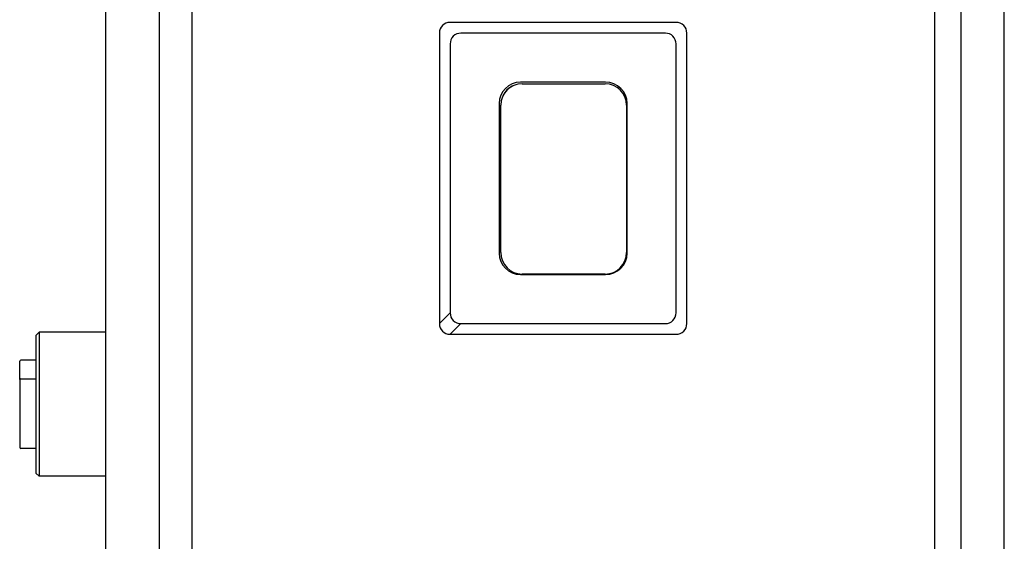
# Model space of a CAD drawing. Header units: millimetres. Extents: x 1638 to 2024, y 1742 to 2044.
# Tile 3 of 22: x 1769 to 1815, y 1873 to 1898. Entities that reach past the tile are written whole.
import ezdxf

# ---------------------------------------------------------------- set-up
doc = ezdxf.new("R2010")
doc.units = ezdxf.units.MM
doc.header["$LTSCALE"] = 0.3
doc.layers.add('00_COMPONENTS', color=7, linetype='Continuous')

msp = doc.modelspace()

# ---------------------------------------------------------------- linework, layer by layer
at = {"layer": '00_COMPONENTS'}
for p, q in [((1814.73844, 1774.00455), (1814.73844, 2006.30455)), ((1776.98844, 2004.65455), (1776.98844, 1775.65455)), ((1811.48844, 2004.65455), (1811.48844, 1775.65455)), ((1812.73844, 1775.65455), (1812.73844, 2004.65455)), ((1775.48844, 1850.40455), (1775.48844, 1929.90455)), ((1772.98844, 1851.90455), (1772.98844, 1928.40455)), ((1799.48844, 1897.40455), (1788.98844, 1897.40455)), ((1788.48844, 1896.90455), (1788.48844, 1883.40455)), ((1798.98844, 1896.90455), (1789.48844, 1896.90455)), ((1799.98844, 1883.40455), (1799.98844, 1896.90455)), ((1788.98844, 1896.40455), (1788.98844, 1883.90455)), ((1799.48844, 1883.90455), (1799.48844, 1896.40455)), ((1796.21344, 1894.62955), (1792.26344, 1894.62955)), ((1792.33844, 1894.55455), (1796.18844, 1894.55455)), ((1791.26344, 1893.62955), (1791.26344, 1886.67955)), ((1797.21344, 1886.67955), (1797.21344, 1893.62955)), ((1791.33844, 1886.70455), (1791.33844, 1893.55455)), ((1797.18844, 1893.55455), (1797.18844, 1886.70455)), ((1792.26344, 1885.67955), (1796.21344, 1885.67955)), ((1796.18844, 1885.70455), (1792.33844, 1885.70455)), ((1788.48844, 1883.40455), (1788.98844, 1883.90455)), ((1788.98844, 1882.90455), (1789.48844, 1883.40455)), ((1789.48844, 1883.40455), (1798.98844, 1883.40455)), ((1769.73844, 1882.85455), (1769.88844, 1883.00455)), ((1769.73844, 1882.85455), (1769.73844, 1876.45455)), ((1769.88844, 1883.00455), (1769.88844, 1876.30455)), ((1772.98844, 1883.00455), (1769.88844, 1883.00455)), ((1788.98844, 1882.90455), (1799.48844, 1882.90455)), ((1769.73844, 1881.70455), (1769.03844, 1881.70455)), ((1768.98844, 1880.80478), (1768.98844, 1881.65455)), ((1769.03844, 1880.82852), (1769.73844, 1880.82852)), ((1768.98844, 1880.77852), (1768.98844, 1877.65455)), ((1769.73844, 1877.60455), (1769.03844, 1877.60455)), ((1769.73844, 1876.45455), (1769.88844, 1876.30455)), ((1772.98844, 1876.30455), (1769.88844, 1876.30455))]:
    msp.add_line(p, q, dxfattribs=at)
for centre, radius, start, end in [((1788.98844, 1896.90455), 0.5, 90, 180), ((1799.48844, 1896.90455), 0.5, 0, 90), ((1789.48844, 1896.40455), 0.5, 90, 180), ((1798.98844, 1896.40455), 0.5, 0, 90), ((1792.26344, 1893.62955), 1, 90, 180), ((1792.33844, 1893.55455), 1, 90, 180), ((1796.18844, 1893.55455), 1, 0, 90), ((1796.21344, 1893.62955), 1, 0, 90), ((1792.26344, 1893.62955), 0.9, 114.516433, 155.483567), ((1792.26344, 1886.67955), 1, 180, 270), ((1792.33844, 1886.70455), 1, 180, 270), ((1796.18844, 1886.70455), 1, 270, 0), ((1796.21344, 1886.67955), 1, 270, 0), ((1789.48844, 1883.90455), 0.5, 180, 270), ((1798.98844, 1883.90455), 0.5, 270, 0), ((1788.98844, 1883.40455), 0.5, 180, 270), ((1799.48844, 1883.40455), 0.5, 270, 0), ((1769.03844, 1881.65455), 0.05, 90, 180), ((1769.03844, 1880.77852), 0.05, 90, 180), ((1769.03844, 1877.65455), 0.05, 180, 270)]:
    msp.add_arc(centre, radius, start, end, dxfattribs=at)

doc.saveas('drawing.dxf')
